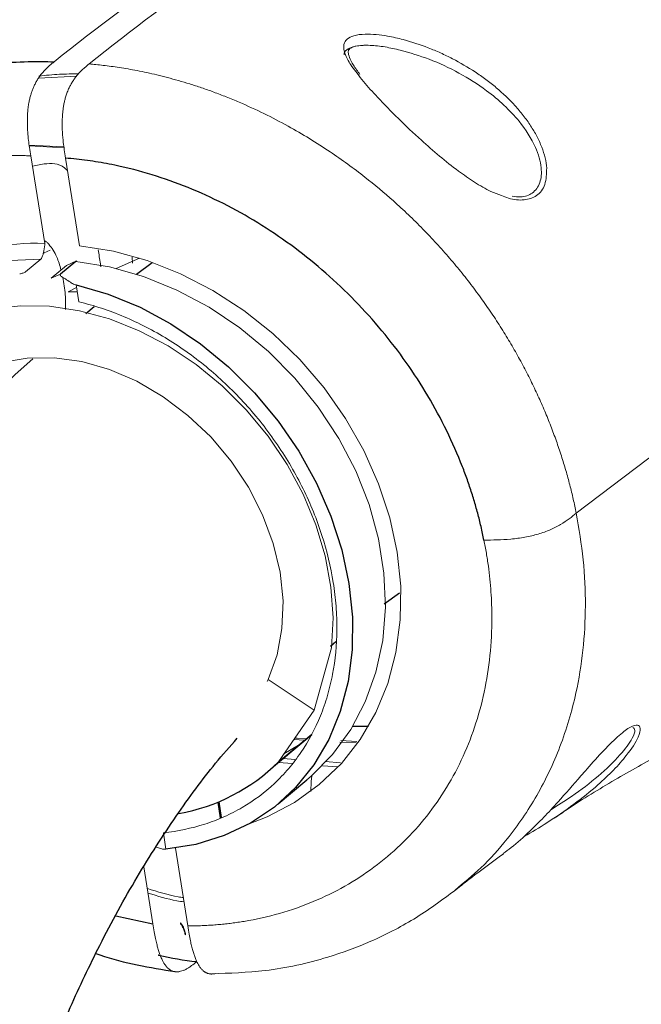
# Model space of a CAD drawing. Header units: millimetres. Extents: x -1472 to 1442, y -78 to 2620.
# Tile 96 of 102: x 1006 to 1058, y 2162 to 2244. Entities that reach past the tile are written whole.
import ezdxf

# ---------------------------------------------------------------- set-up
doc = ezdxf.new("R2010")
doc.units = ezdxf.units.MM

msp = doc.modelspace()

# ---------------------------------------------------------------- linework, layer by layer
at = {"color": 144, "linetype": 'Continuous', "lineweight": 18}
for p, q in [((1010.884, 2239.567), (1007.687, 2239.398)), ((1009.82, 2233.652), (1006.908, 2233.808)), ((1006.918, 2233.735), (1009.83, 2233.578)), ((1008.206, 2225.559), (1007.038, 2232.898)), ((1007.176, 2232.033), (1008.151, 2232.224)), ((1011.122, 2225.373), (1009.954, 2232.712)), ((1007.885, 2224.252), (1006.61, 2223.188)), ((1010.867, 2224.119), (1010.037, 2223.728)), ((1014.202, 2223.471), (1016.132, 2224.343)), ((1015.553, 2223.911), (1015.519, 2224.419)), ((1010.037, 2223.728), (1008.753, 2222.657)), ((1008.753, 2222.657), (1009.526, 2223.002)), ((1010.16, 2221.517), (1010.876, 2221.875)), ((1010.934, 2221.51), (1010.16, 2221.517)), ((1010.84, 2222.095), (1011.066, 2220.679)), ((1030.773, 2186.502), (1032.206, 2191.717)), ((1026.917, 2189.071), (1026.833, 2188.896)), ((1026.917, 2189.071), (1030.773, 2186.502)), ((1030.773, 2186.502), (1027.771, 2182.176)), ((1026.698, 2181.189), (1030.574, 2184.423)), ((1027.771, 2182.176), (1030.552, 2184.498)), ((1028.224, 2182.829), (1029.439, 2183.568)), ((1029.938, 2183.985), (1029.059, 2184.033)), ((1034.261, 2183.751), (1032.914, 2183.824)), ((1032.997, 2183.947), (1034.336, 2183.875)), ((1028.914, 2182.031), (1027.803, 2182.111)), ((1028.206, 2182.448), (1029.15, 2182.377)), ((1031.717, 2182.184), (1032.952, 2182.092)), ((1032.78, 2181.75), (1031.445, 2181.847)), ((1022.684, 2178.784), (1022.892, 2177.475)), ((1022.97, 2177.504), (1022.761, 2178.816)), ((1023.006, 2177.517), (1022.797, 2178.831)), ((1018.14, 2176.235), (1018.359, 2174.857)), ((1020.186, 2168.431), (1019.149, 2174.946)), ((1017.27, 2168.617), (1016.51, 2173.389))]:
    msp.add_line(p, q, dxfattribs=at)
at = {"color": 7, "linetype": 'Continuous', "lineweight": 25}
for p, q in [((1010.801, 2224.066), (1009.526, 2223.002)), ((1017.214, 2223.93), (1015.892, 2222.961)), ((1012.359, 2220.253), (1011.637, 2219.67)), ((1036.608, 2195.392), (1037.911, 2196.307)), ((1032.119, 2191.864), (1032.56, 2192.241)), ((1035.301, 2185.134), (1033.978, 2185.139)), ((1027.754, 2178.651), (1030.152, 2180.652)), ((1014.173, 2169.271), (1017.27, 2168.617))]:
    msp.add_line(p, q, dxfattribs=at)
at = {"color": 144, "linetype": 'Continuous', "lineweight": 18, "flags": 128}
for points in [[(1052.692, 2202.993), (1058.653, 2207.506), (1064.662, 2211.647), (1070.714, 2215.414), (1076.803, 2218.803), (1082.921, 2221.809), (1089.065, 2224.431), (1095.226, 2226.665), (1101.401, 2228.51), (1107.581, 2229.963), (1113.761, 2231.024), (1119.936, 2231.69)], [(1008.661, 2225.007), (1008.176, 2224.768), (1008.083, 2224.722)], [(1011.122, 2225.373), (1013.96, 2224.915), (1016.791, 2224.131), (1019.579, 2223.032), (1022.285, 2221.634), (1024.874, 2219.954), (1027.31, 2218.015), (1029.561, 2215.844), (1031.597, 2213.469), (1033.39, 2210.922), (1034.916, 2208.238), (1036.155, 2205.452), (1037.091, 2202.602), (1037.71, 2199.727), (1038.004, 2196.864), (1037.97, 2194.052), (1037.608, 2191.329), (1036.922, 2188.732), (1035.922, 2186.294), (1034.621, 2184.05), (1033.038, 2182.029), (1031.192, 2180.258), (1029.109, 2178.762), (1026.817, 2177.559), (1025.314, 2176.971)], [(1007.885, 2224.252), (1005.313, 2224.133), (1004.534, 2224.025)], [(1030.152, 2180.652), (1030.509, 2180.959), (1032.303, 2182.791), (1033.818, 2184.877), (1035.033, 2187.187), (1035.929, 2189.687), (1036.495, 2192.34), (1036.72, 2195.109), (1036.603, 2197.952), (1036.145, 2200.83), (1035.353, 2203.699), (1034.238, 2206.519), (1032.816, 2209.248), (1031.108, 2211.848), (1029.139, 2214.279), (1026.937, 2216.508), (1024.534, 2218.501), (1021.965, 2220.23), (1019.268, 2221.669), (1016.481, 2222.799), (1013.645, 2223.601), (1010.801, 2224.066)], [(995.861, 2215.928), (997.548, 2217.397), (999.451, 2218.59), (1001.542, 2219.488), (1003.789, 2220.078), (1006.158, 2220.351), (1008.613, 2220.303), (1011.118, 2219.934), (1013.633, 2219.251), (1016.123, 2218.262), (1018.547, 2216.985), (1020.871, 2215.437), (1023.059, 2213.642), (1025.078, 2211.627), (1026.897, 2209.423), (1028.489, 2207.063), (1029.83, 2204.582), (1030.899, 2202.018), (1031.681, 2199.411), (1032.164, 2196.798), (1032.34, 2194.221), (1032.206, 2191.717)], [(996.819, 2209.121), (997.863, 2210.96), (999.192, 2212.558), (1000.778, 2213.881), (1002.59, 2214.904), (1004.591, 2215.605), (1006.74, 2215.97), (1008.993, 2215.992), (1011.304, 2215.67), (1013.627, 2215.01), (1015.914, 2214.027), (1018.119, 2212.739), (1020.196, 2211.174), (1022.104, 2209.363), (1023.804, 2207.343), (1025.261, 2205.155), (1026.445, 2202.844), (1027.333, 2200.456), (1027.905, 2198.041), (1028.152, 2195.646), (1028.067, 2193.322), (1027.653, 2191.116), (1026.917, 2189.071)], [(1029.145, 2184.157), (1029.331, 2184.147), (1030.083, 2184.106)], [(1030.481, 2179.697), (1030.509, 2180.521), (1030.556, 2180.999)], [(1017.998, 2174.877), (1017.736, 2174.962), (1017.563, 2175.022)], [(1019.989, 2167.791), (1019.975, 2167.777), (1019.974, 2167.775)]]:
    msp.add_lwpolyline(points, dxfattribs=at)
at = {"color": 7, "linetype": 'Continuous', "lineweight": 25, "flags": 128}
for points in [[(1010.84, 2222.095), (1013.53, 2221.318), (1016.188, 2220.225), (1018.776, 2218.831), (1021.258, 2217.157), (1023.6, 2215.224), (1025.769, 2213.06), (1027.735, 2210.697), (1029.47, 2208.165), (1030.949, 2205.502), (1032.153, 2202.743), (1033.064, 2199.929), (1033.67, 2197.097), (1033.962, 2194.289), (1033.936, 2191.542), (1033.592, 2188.895), (1032.936, 2186.386), (1031.976, 2184.05), (1030.726, 2181.918), (1029.203, 2180.022), (1027.429, 2178.387), (1025.428, 2177.036), (1023.229, 2175.988), (1020.861, 2175.259), (1018.359, 2174.857)], [(1007.22, 2215.908), (1005.733, 2214.583), (1002.47, 2211.391), (999.536, 2208.264), (996.706, 2204.988), (993.981, 2201.562), (990.794, 2197.174), (987.638, 2192.355), (984.494, 2187.008), (981.574, 2181.459), (979.134, 2176.31), (976.585, 2170.342), (974.488, 2164.895), (972.695, 2159.786)]]:
    msp.add_lwpolyline(points, dxfattribs=at)
at = {"color": 144, "linetype": 'Continuous', "lineweight": 18}
for centre, radius, start, end in [((1007.383, 2208.954), 16.626, 87.16175, 150.597), ((999.618, 2206.603), 19.033, 55.281, 58.27907), ((1020.021, 2167.747), 0.0617, 192.42935, 252.0612)]:
    msp.add_arc(centre, radius, start, end, dxfattribs=at)
at = {"color": 7, "linetype": 'Continuous', "lineweight": 25}
msp.add_arc((1016.749, 2193.204), 15.592, 279.87008, 314.9856, dxfattribs=at)
at = {"color": 144, "linetype": 'Continuous', "lineweight": 18}
for points, knots in [([(1009.008, 2240.778), (1016.19, 2246.549), (1023.484, 2251.586), (1038.214, 2260.136), (1045.651, 2263.649), (1053.119, 2266.381)], [0, 0, 0, 0, 0.5, 0.5, 1, 1, 1, 1]), ([(1056.035, 2266.195), (1048.567, 2263.463), (1041.13, 2259.95), (1026.4, 2251.4), (1019.106, 2246.363), (1011.924, 2240.592)], [0, 0, 0, 0, 0.5, 0.5, 1, 1, 1, 1]), ([(1044.088, 2265.255), (1044.045, 2265.241), (1041.814, 2264.512), (1037.44, 2262.786), (1030.962, 2260.049), (1024.519, 2256.955), (1018.104, 2253.55), (1011.727, 2249.82), (1005.39, 2245.773), (999.105, 2241.397), (994.349, 2237.846), (991.701, 2235.726), (991.101, 2235.246)], [0, 0, 0, 0, 0.002304, 0.118763, 0.236233, 0.354769, 0.474403, 0.595143, 0.716973, 0.839853, 0.96372, 1, 1, 1, 1]), ([(1034.361, 2239.813), (1034.208, 2240.005), (1033.79, 2240.533), (1033.333, 2241.353), (1033.153, 2242.146), (1033.459, 2242.69), (1034.08, 2243.003), (1035.242, 2243.14), (1036.701, 2242.997), (1037.779, 2242.737), (1038.218, 2242.632)], [0, 0, 0, 0, 0.087193, 0.239575, 0.39283, 0.483731, 0.574899, 0.686597, 0.872314, 1, 1, 1, 1]), ([(1035.131, 2242.154), (1035.059, 2242.155), (1034.645, 2242.163), (1034.001, 2242.079), (1033.453, 2241.786), (1033.226, 2241.526), (1033.264, 2241.36), (1033.266, 2241.352)], [0, 0, 0, 0, 0.073915, 0.422846, 0.704197, 0.985569, 1, 1, 1, 1]), ([(1034.588, 2239.72), (1034.396, 2239.982), (1034.031, 2240.48), (1033.696, 2241.118), (1033.589, 2241.617), (1033.634, 2241.782), (1033.845, 2241.968), (1034.311, 2242.12), (1034.707, 2242.136), (1034.87, 2242.142)], [0, 0, 0, 0, 0.196045, 0.372197, 0.522541, 0.675944, 0.791685, 0.914283, 1, 1, 1, 1]), ([(1037.968, 2241.752), (1037.545, 2241.847), (1036.696, 2242.036), (1035.735, 2242.153), (1035.232, 2242.154), (1035.131, 2242.154)], [0, 0, 0, 0, 0.441886, 0.88772, 1, 1, 1, 1]), ([(1038.218, 2242.632), (1038.925, 2242.444), (1039.623, 2242.213), (1040.657, 2241.81), (1041, 2241.665), (1041.673, 2241.361), (1042.005, 2241.201), (1042.985, 2240.695), (1043.618, 2240.326), (1044.537, 2239.72), (1044.839, 2239.51), (1045.43, 2239.07), (1045.721, 2238.841), (1046.564, 2238.131), (1047.089, 2237.631), (1047.814, 2236.834), (1048.044, 2236.561), (1048.483, 2235.999), (1048.689, 2235.711), (1049.067, 2235.129), (1049.239, 2234.835), (1049.55, 2234.24), (1049.688, 2233.937), (1050.038, 2233.028), (1050.183, 2232.436), (1050.222, 2231.87)], [0, 0, 0, 0, 0.125, 0.125, 0.1875, 0.1875, 0.25, 0.25, 0.375, 0.375, 0.4375, 0.4375, 0.5, 0.5, 0.625, 0.625, 0.6875, 0.6875, 0.75, 0.75, 0.8125, 0.8125, 0.875, 0.875, 1, 1, 1, 1]), ([(1047.331, 2229.531), (1047.572, 2229.494), (1048.234, 2229.392), (1049.097, 2229.735), (1049.732, 2230.59), (1049.844, 2231.963), (1049.312, 2233.785), (1047.825, 2236.104), (1045.54, 2238.219), (1042.909, 2239.879), (1040.464, 2241.03), (1038.776, 2241.518), (1037.968, 2241.752)], [0, 0, 0, 0, 0.041242, 0.113269, 0.191981, 0.270965, 0.365159, 0.486515, 0.652133, 0.771285, 0.890507, 1, 1, 1, 1]), ([(1007.735, 2239.475), (1007.769, 2239.524), (1007.841, 2239.626), (1007.955, 2239.774), (1008.079, 2239.922), (1008.211, 2240.068), (1008.393, 2240.254), (1008.658, 2240.497), (1008.879, 2240.675), (1009.008, 2240.778)], [0, 0, 0, 0, 0.088199, 0.182279, 0.282137, 0.387604, 0.498463, 0.708633, 1, 1, 1, 1]), ([(1011.924, 2240.592), (1011.796, 2240.489), (1011.576, 2240.312), (1011.28, 2240.041), (1011.043, 2239.793), (1010.836, 2239.548), (1010.71, 2239.372), (1010.65, 2239.288)], [0, 0, 0, 0, 0.29022, 0.499614, 0.682177, 0.84923, 1, 1, 1, 1]), ([(1011.924, 2240.592), (1012.115, 2240.575), (1012.511, 2240.54), (1013.124, 2240.473), (1013.776, 2240.391), (1014.467, 2240.291), (1015.196, 2240.172), (1015.963, 2240.032), (1016.768, 2239.867), (1017.611, 2239.676), (1018.491, 2239.456), (1019.407, 2239.205), (1020.359, 2238.92), (1021.345, 2238.598), (1022.366, 2238.237), (1023.419, 2237.834), (1025.521, 2236.966), (1028.462, 2235.525), (1031.969, 2233.381), (1034.895, 2231.255), (1037.055, 2229.448), (1038.65, 2227.977), (1039.856, 2226.787), (1041.006, 2225.573), (1042.1, 2224.338), (1043.14, 2223.086), (1044.123, 2221.82), (1045.052, 2220.544), (1045.925, 2219.26), (1046.745, 2217.971), (1047.51, 2216.68), (1048.223, 2215.39), (1048.884, 2214.103), (1049.495, 2212.821), (1050.055, 2211.547), (1050.567, 2210.283), (1051.032, 2209.03), (1051.451, 2207.791), (1051.825, 2206.567), (1052.156, 2205.36), (1052.448, 2204.17), (1052.611, 2203.383), (1052.692, 2202.993)], [0, 0, 0, 0, 0.010491, 0.021667, 0.033528, 0.046073, 0.059304, 0.073219, 0.087819, 0.103103, 0.119072, 0.135726, 0.153065, 0.171088, 0.189797, 0.209189, 0.229267, 0.306615, 0.375185, 0.434974, 0.485981, 0.51411, 0.541874, 0.569272, 0.596305, 0.622973, 0.649276, 0.675213, 0.700785, 0.725992, 0.750833, 0.77531, 0.799421, 0.823167, 0.846548, 0.869565, 0.892216, 0.914502, 0.936424, 0.957981, 0.979173, 1, 1, 1, 1]), ([(1007.73, 2239.577), (1008.301, 2239.639), (1009.39, 2239.756), (1010.51, 2239.756), (1011.043, 2239.756)], [0, 0, 0, 0, 0.523879, 1, 1, 1, 1]), ([(1046.424, 2229.589), (1046.133, 2229.691), (1045.402, 2229.947), (1044.179, 2230.683), (1042.734, 2231.679), (1041.233, 2232.876), (1039.537, 2234.362), (1037.772, 2236.027), (1036.179, 2237.672), (1035.016, 2238.931), (1034.532, 2239.582), (1034.361, 2239.813)], [0, 0, 0, 0, 0.064055, 0.160705, 0.257553, 0.374961, 0.492538, 0.652121, 0.811819, 0.933441, 1, 1, 1, 1]), ([(1007.332, 2238.77), (1007.355, 2238.818), (1007.403, 2238.917), (1007.478, 2239.059), (1007.559, 2239.201), (1007.644, 2239.34), (1007.704, 2239.429), (1007.735, 2239.475)], [0, 0, 0, 0, 0.187441, 0.381134, 0.581141, 0.787457, 1, 1, 1, 1]), ([(1010.65, 2239.288), (1010.62, 2239.243), (1010.56, 2239.154), (1010.475, 2239.014), (1010.394, 2238.873), (1010.319, 2238.731), (1010.271, 2238.633), (1010.248, 2238.585)], [0, 0, 0, 0, 0.212524, 0.418829, 0.618836, 0.812539, 1, 1, 1, 1]), ([(1006.903, 2237.436), (1006.914, 2237.49), (1006.936, 2237.6), (1006.975, 2237.76), (1007.016, 2237.918), (1007.047, 2238.021), (1007.062, 2238.072)], [0, 0, 0, 0, 0.249239, 0.498602, 0.748661, 1, 1, 1, 1]), ([(1007.062, 2238.072), (1007.078, 2238.12), (1007.108, 2238.217), (1007.159, 2238.358), (1007.213, 2238.498), (1007.27, 2238.636), (1007.311, 2238.725), (1007.332, 2238.77)], [0, 0, 0, 0, 0.193258, 0.389634, 0.589405, 0.792802, 1, 1, 1, 1]), ([(1010.248, 2238.585), (1010.223, 2238.528), (1010.172, 2238.417), (1010.101, 2238.243), (1010.036, 2238.067), (1009.998, 2237.946), (1009.978, 2237.886)], [0, 0, 0, 0, 0.258406, 0.510931, 0.75796, 1, 1, 1, 1]), ([(1006.789, 2236.597), (1006.795, 2236.67), (1006.808, 2236.813), (1006.834, 2237.025), (1006.865, 2237.233), (1006.89, 2237.368), (1006.903, 2237.436)], [0, 0, 0, 0, 0.254882, 0.506288, 0.754511, 1, 1, 1, 1]), ([(1009.819, 2237.25), (1009.809, 2237.196), (1009.789, 2237.088), (1009.763, 2236.923), (1009.74, 2236.756), (1009.72, 2236.585), (1009.71, 2236.47), (1009.705, 2236.412)], [0, 0, 0, 0, 0.196194, 0.39407, 0.59388, 0.795814, 1, 1, 1, 1]), ([(1009.978, 2237.886), (1009.963, 2237.835), (1009.932, 2237.732), (1009.891, 2237.574), (1009.852, 2237.414), (1009.83, 2237.304), (1009.819, 2237.25)], [0, 0, 0, 0, 0.25134, 0.501399, 0.750762, 1, 1, 1, 1]), ([(1006.757, 2235.568), (1006.756, 2235.639), (1006.755, 2235.779), (1006.757, 2235.989), (1006.763, 2236.195), (1006.773, 2236.398), (1006.784, 2236.531), (1006.789, 2236.597)], [0, 0, 0, 0, 0.207462, 0.411316, 0.611407, 0.807643, 1, 1, 1, 1]), ([(1009.705, 2236.412), (1009.7, 2236.346), (1009.689, 2236.212), (1009.679, 2236.009), (1009.673, 2235.802), (1009.671, 2235.592), (1009.672, 2235.452), (1009.673, 2235.381)], [0, 0, 0, 0, 0.192344, 0.388574, 0.588666, 0.792527, 1, 1, 1, 1]), ([(1007.038, 2232.898), (1007.001, 2233.131), (1006.933, 2233.561), (1006.854, 2234.154), (1006.802, 2234.666), (1006.77, 2235.121), (1006.761, 2235.422), (1006.757, 2235.568)], [0, 0, 0, 0, 0.270366, 0.499597, 0.675124, 0.842248, 1, 1, 1, 1]), ([(1009.673, 2235.381), (1009.675, 2235.309), (1009.678, 2235.164), (1009.688, 2234.944), (1009.702, 2234.719), (1009.719, 2234.489), (1009.741, 2234.256), (1009.78, 2233.896), (1009.849, 2233.378), (1009.917, 2232.946), (1009.954, 2232.712)], [0, 0, 0, 0, 0.077383, 0.157187, 0.239317, 0.323658, 0.410082, 0.498454, 0.728547, 1, 1, 1, 1]), ([(1007.038, 2232.898), (1006.881, 2232.904), (1006.568, 2232.918), (1006.1, 2232.927), (1005.633, 2232.929), (1005.169, 2232.922), (1004.706, 2232.907), (1004.245, 2232.883), (1003.786, 2232.852), (1003.329, 2232.812), (1002.121, 2232.684), (1000.2, 2232.352), (997.66, 2231.597), (995.26, 2230.559), (993.03, 2229.242), (990.988, 2227.666), (989.153, 2225.841), (987.535, 2223.779), (986.156, 2221.504), (985.027, 2219.04), (984.164, 2216.404), (983.564, 2213.62), (983.313, 2211.358), (983.237, 2209.711), (983.221, 2208.714), (983.237, 2207.709), (983.284, 2206.698), (983.36, 2205.68), (983.436, 2204.997), (983.475, 2204.655)], [0, 0, 0, 0, 0.010754, 0.021506, 0.032257, 0.043011, 0.05377, 0.064538, 0.075316, 0.086108, 0.096916, 0.161333, 0.225782, 0.290399, 0.355036, 0.419373, 0.483721, 0.548297, 0.613155, 0.67732, 0.741787, 0.806517, 0.871021, 0.892572, 0.914071, 0.935541, 0.957005, 0.978484, 1, 1, 1, 1]), ([(1008.151, 2232.224), (1008.454, 2232.246), (1009.06, 2232.29), (1009.711, 2232.062), (1010.034, 2231.743), (1010.122, 2231.656)], [0, 0, 0, 0, 0.420888, 0.841832, 1, 1, 1, 1]), ([(1050.222, 2231.87), (1050.206, 2231.392), (1050.175, 2230.436), (1049.457, 2229.5), (1048.364, 2229.149), (1047.309, 2229.221), (1046.626, 2229.505), (1046.424, 2229.589)], [0, 0, 0, 0, 0.23728, 0.474748, 0.692052, 0.909025, 1, 1, 1, 1]), ([(1008.167, 2225.806), (1008.244, 2225.77), (1008.384, 2225.703), (1008.506, 2225.559), (1008.562, 2225.493)], [0, 0, 0, 0, 0.544526, 1, 1, 1, 1]), ([(1007.931, 2224.306), (1007.963, 2224.361), (1007.994, 2224.431), (1008.055, 2224.601), (1008.084, 2224.696), (1008.16, 2225.01), (1008.196, 2225.242), (1008.211, 2225.452)], [0, 0, 0, 0, 0.25, 0.25, 0.5, 0.5, 1, 1, 1, 1]), ([(1008.562, 2225.493), (1008.798, 2225.18), (1009.207, 2224.64), (1009.463, 2223.724), (1009.571, 2223.339)], [0, 0, 0, 0, 0.579355, 1, 1, 1, 1]), ([(1012.681, 2225.035), (1012.748, 2224.651), (1012.829, 2224.189), (1012.888, 2223.694), (1012.898, 2223.611)], [0, 0, 0, 0, 0.831466, 1, 1, 1, 1]), ([(1006.116, 2223.017), (1006.209, 2223.037), (1006.299, 2223.061), (1006.43, 2223.103), (1006.473, 2223.118), (1006.551, 2223.151), (1006.588, 2223.169), (1006.61, 2223.188)], [0, 0, 0, 0, 0.5, 0.5, 0.75, 0.75, 1, 1, 1, 1]), ([(1009.526, 2223.002), (1009.504, 2222.983), (1009.498, 2222.963), (1009.499, 2222.925), (1009.506, 2222.907), (1009.54, 2222.854), (1009.577, 2222.822), (1009.625, 2222.793)], [0, 0, 0, 0, 0.25, 0.25, 0.5, 0.5, 1, 1, 1, 1]), ([(1009.719, 2222.731), (1009.807, 2222.252), (1009.966, 2221.382), (1009.945, 2220.446), (1009.936, 2220.024)], [0, 0, 0, 0, 0.549868, 1, 1, 1, 1]), ([(1011.066, 2220.679), (1012.337, 2220.376), (1013.599, 2219.96), (1016.105, 2218.903), (1017.32, 2218.274), (1019.088, 2217.186), (1019.668, 2216.8), (1020.81, 2215.977), (1021.374, 2215.54), (1023.022, 2214.164), (1024.05, 2213.173), (1025.49, 2211.583), (1025.952, 2211.035), (1026.843, 2209.903), (1027.273, 2209.316), (1028.489, 2207.527), (1029.205, 2206.297), (1030.14, 2204.398), (1030.428, 2203.756), (1030.957, 2202.453), (1031.199, 2201.789), (1031.837, 2199.808), (1032.153, 2198.489), (1032.468, 2196.514), (1032.546, 2195.856), (1032.647, 2194.54), (1032.67, 2193.883), (1032.653, 2191.953), (1032.532, 2190.707), (1032.187, 2188.897), (1032.044, 2188.304), (1031.703, 2187.138), (1031.505, 2186.57), (1030.838, 2184.927), (1030.294, 2183.905), (1029.33, 2182.484), (1028.984, 2182.029), (1028.24, 2181.157), (1027.849, 2180.747), (1026.615, 2179.591), (1025.715, 2178.92), (1024.249, 2178.062), (1023.739, 2177.8), (1022.687, 2177.333), (1022.149, 2177.128), (1020.495, 2176.599), (1019.343, 2176.359), (1018.14, 2176.235)], [0, 0, 0, 0, 0.0625, 0.0625, 0.125, 0.125, 0.15625, 0.15625, 0.1875, 0.1875, 0.25, 0.25, 0.28125, 0.28125, 0.3125, 0.3125, 0.375, 0.375, 0.40625, 0.40625, 0.4375, 0.4375, 0.5, 0.5, 0.53125, 0.53125, 0.5625, 0.5625, 0.625, 0.625, 0.65625, 0.65625, 0.6875, 0.6875, 0.75, 0.75, 0.78125, 0.78125, 0.8125, 0.8125, 0.875, 0.875, 0.90625, 0.90625, 0.9375, 0.9375, 1, 1, 1, 1]), ([(1052.692, 2202.993), (1052.913, 2201.687), (1053.355, 2199.085), (1053.516, 2195.238), (1053.316, 2191.503), (1052.666, 2187.524), (1051.436, 2183.405), (1049.494, 2179.298), (1047.196, 2175.952), (1044.861, 2173.337), (1043.287, 2172.043), (1042.551, 2171.438)], [0, 0, 0, 0, 0.104835, 0.208834, 0.311999, 0.414333, 0.549443, 0.683085, 0.815265, 0.913682, 1, 1, 1, 1]), ([(1052.692, 2202.993), (1052.504, 2202.835), (1052.314, 2202.676), (1051.886, 2202.356), (1051.648, 2202.194), (1051.119, 2201.883), (1050.828, 2201.734), (1050.199, 2201.462), (1049.863, 2201.34), (1049.155, 2201.133), (1048.781, 2201.047), (1048.008, 2200.908), (1047.611, 2200.856), (1046.825, 2200.782), (1046.437, 2200.76), (1045.689, 2200.736), (1045.329, 2200.734), (1044.971, 2200.732)], [0, 0, 0, 0, 0.125, 0.125, 0.25, 0.25, 0.375, 0.375, 0.5, 0.5, 0.625, 0.625, 0.75, 0.75, 0.875, 0.875, 1, 1, 1, 1]), ([(1020.186, 2168.431), (1020.363, 2168.432), (1020.719, 2168.434), (1021.249, 2168.448), (1021.777, 2168.472), (1022.303, 2168.505), (1022.826, 2168.547), (1023.347, 2168.599), (1023.866, 2168.66), (1024.382, 2168.731), (1025.737, 2168.942), (1027.886, 2169.423), (1030.708, 2170.411), (1033.356, 2171.706), (1035.8, 2173.299), (1038.021, 2175.17), (1039.994, 2177.305), (1041.702, 2179.683), (1043.12, 2182.275), (1044.238, 2185.051), (1045.042, 2187.988), (1045.529, 2191.06), (1045.652, 2193.531), (1045.619, 2195.318), (1045.563, 2196.394), (1045.471, 2197.473), (1045.342, 2198.556), (1045.179, 2199.643), (1045.041, 2200.369), (1044.971, 2200.732)], [0, 0, 0, 0, 0.010893, 0.021781, 0.032665, 0.043549, 0.054437, 0.065332, 0.076236, 0.087154, 0.098087, 0.162666, 0.227216, 0.291551, 0.355913, 0.420263, 0.484624, 0.549073, 0.613706, 0.677863, 0.742109, 0.806653, 0.871236, 0.892737, 0.914189, 0.935617, 0.957045, 0.978498, 1, 1, 1, 1]), ([(1050.847, 2177.441), (1051.212, 2177.692), (1052.925, 2178.868), (1055.934, 2180.693), (1059.877, 2182.916), (1063.777, 2184.86), (1067.645, 2186.559), (1071.484, 2188.008), (1075.307, 2189.214), (1079.127, 2190.175), (1082.965, 2190.895), (1086.839, 2191.344), (1089.986, 2191.54), (1091.836, 2191.479), (1092.392, 2191.461)], [0, 0, 0, 0, 0.02327, 0.10929, 0.196061, 0.28381, 0.372809, 0.463388, 0.555935, 0.650903, 0.748784, 0.850049, 0.954996, 1, 1, 1, 1]), ([(1046.564, 2174.497), (1046.791, 2174.656), (1047.485, 2175.146), (1048.647, 2176.189), (1049.962, 2177.501), (1051.366, 2179.015), (1052.603, 2180.439), (1053.891, 2181.914), (1055.008, 2183.164), (1056.289, 2184.43), (1057.269, 2185.148), (1057.879, 2185.319), (1058.117, 2185.013), (1057.906, 2184.165), (1057.094, 2182.891), (1055.85, 2181.487), (1054.389, 2180.098), (1052.521, 2178.604), (1050.425, 2177.156), (1048.98, 2176.285), (1048.348, 2175.904)], [0, 0, 0, 0, 0.035575, 0.109018, 0.158996, 0.20891, 0.284652, 0.304358, 0.358664, 0.413015, 0.46182, 0.507687, 0.555135, 0.608079, 0.687365, 0.742321, 0.797355, 0.870269, 0.943207, 1, 1, 1, 1]), ([(1050.556, 2178.156), (1051.145, 2178.523), (1052.598, 2179.428), (1054.61, 2180.989), (1056.411, 2182.718), (1057.389, 2184.062), (1057.682, 2184.866), (1057.502, 2184.99), (1057.416, 2185.049)], [0, 0, 0, 0, 0.1421159, 0.3506355, 0.5645753, 0.757937, 0.8859752, 1, 1, 1, 1]), ([(1042.603, 2171.439), (1043.028, 2171.777), (1044.367, 2172.844), (1045.689, 2173.804), (1046.592, 2174.46)], [0, 0, 0, 0, 0.317099, 1, 1, 1, 1]), ([(1016.8, 2171.566), (1017.663, 2171.29), (1018.667, 2170.97), (1019.668, 2170.825), (1019.808, 2170.805)], [0, 0, 0, 0, 0.859707, 1, 1, 1, 1]), ([(1022.196, 2164.43), (1023.687, 2164.476), (1026.984, 2164.576), (1031.457, 2165.576), (1035.599, 2167.105), (1039.224, 2168.959), (1041.459, 2170.606), (1042.612, 2171.455)], [0, 0, 0, 0, 0.200817, 0.444163, 0.618933, 0.803497, 1, 1, 1, 1]), ([(1019.865, 2170.447), (1019.667, 2170.475), (1018.667, 2170.617), (1017.664, 2170.934), (1016.861, 2171.187)], [0, 0, 0, 0, 0.198219, 1, 1, 1, 1]), ([(1017.792, 2166.21), (1017.773, 2166.266), (1017.736, 2166.381), (1017.683, 2166.56), (1017.631, 2166.749), (1017.582, 2166.947), (1017.534, 2167.153), (1017.464, 2167.479), (1017.373, 2167.966), (1017.306, 2168.389), (1017.27, 2168.618)], [0, 0, 0, 0, 0.077496, 0.157397, 0.239611, 0.324027, 0.410519, 0.498959, 0.728366, 1, 1, 1, 1]), ([(1019.582, 2168.683), (1019.572, 2168.651), (1019.575, 2168.625), (1019.608, 2168.593), (1019.638, 2168.587), (1019.675, 2168.592)], [0, 0, 0, 0, 0.5, 0.5, 1, 1, 1, 1]), ([(1019.582, 2168.683), (1019.68, 2168.546), (1019.771, 2168.383), (1019.879, 2168.125), (1019.912, 2168.036), (1019.965, 2167.86), (1019.986, 2167.773), (1020.002, 2167.688)], [0, 0, 0, 0, 0.5, 0.5, 0.75, 0.75, 1, 1, 1, 1]), ([(1019.583, 2168.607), (1019.629, 2168.544), (1019.735, 2168.397), (1019.814, 2168.205), (1019.858, 2168.096)], [0, 0, 0, 0, 0.432102, 1, 1, 1, 1]), ([(1019.989, 2167.791), (1019.976, 2167.859), (1019.959, 2167.929), (1019.917, 2168.071), (1019.892, 2168.143), (1019.838, 2168.281), (1019.807, 2168.349), (1019.743, 2168.477), (1019.71, 2168.536), (1019.675, 2168.592)], [0, 0, 0, 0, 0.25, 0.25, 0.5, 0.5, 0.75, 0.75, 1, 1, 1, 1]), ([(1019.858, 2168.096), (1019.859, 2168.096), (1019.902, 2168), (1019.937, 2167.867), (1019.954, 2167.755), (1019.958, 2167.733)], [0, 0, 0, 0, 0.00215, 0.805602, 1, 1, 1, 1]), ([(1020.186, 2168.432), (1020.222, 2168.203), (1020.289, 2167.782), (1020.393, 2167.224), (1020.495, 2166.766), (1020.595, 2166.377), (1020.671, 2166.139), (1020.708, 2166.024)], [0, 0, 0, 0, 0.270827, 0.499597, 0.675072, 0.842185, 1, 1, 1, 1]), ([(1018.096, 2165.482), (1018.074, 2165.524), (1018.03, 2165.61), (1017.968, 2165.748), (1017.907, 2165.894), (1017.848, 2166.048), (1017.81, 2166.156), (1017.792, 2166.21)], [0, 0, 0, 0, 0.1926056, 0.3889593, 0.5890424, 0.7927706, 1, 1, 1, 1]), ([(1018.407, 2165.016), (1018.385, 2165.042), (1018.341, 2165.094), (1018.277, 2165.181), (1018.215, 2165.275), (1018.154, 2165.374), (1018.116, 2165.446), (1018.096, 2165.482)], [0, 0, 0, 0, 0.19641, 0.394407, 0.594227, 0.79605, 1, 1, 1, 1]), ([(1020.708, 2166.024), (1020.727, 2165.969), (1020.764, 2165.862), (1020.823, 2165.708), (1020.883, 2165.562), (1020.946, 2165.424), (1020.99, 2165.339), (1021.012, 2165.296)], [0, 0, 0, 0, 0.207219, 0.410942, 0.611024, 0.807383, 1, 1, 1, 1]), ([(1018.701, 2164.757), (1018.675, 2164.775), (1018.624, 2164.809), (1018.55, 2164.87), (1018.477, 2164.938), (1018.431, 2164.99), (1018.407, 2165.016)], [0, 0, 0, 0, 0.251312, 0.50138, 0.750761, 1, 1, 1, 1]), ([(1019.092, 2164.606), (1019.058, 2164.613), (1018.989, 2164.626), (1018.89, 2164.659), (1018.793, 2164.702), (1018.731, 2164.739), (1018.701, 2164.757)], [0, 0, 0, 0, 0.258327, 0.51086, 0.757932, 1, 1, 1, 1]), ([(1019.583, 2164.631), (1019.548, 2164.624), (1019.479, 2164.608), (1019.378, 2164.595), (1019.279, 2164.59), (1019.184, 2164.593), (1019.123, 2164.602), (1019.092, 2164.606)], [0, 0, 0, 0, 0.212493, 0.418816, 0.618856, 0.812572, 1, 1, 1, 1]), ([(1020.905, 2165.415), (1020.772, 2165.309), (1020.557, 2165.137), (1020.257, 2164.931), (1020.017, 2164.793), (1019.793, 2164.691), (1019.65, 2164.651), (1019.583, 2164.631)], [0, 0, 0, 0, 0.30784, 0.499479, 0.683057, 0.850227, 1, 1, 1, 1]), ([(1021.012, 2165.296), (1021.036, 2165.252), (1021.085, 2165.162), (1021.162, 2165.041), (1021.241, 2164.928), (1021.296, 2164.862), (1021.324, 2164.829)], [0, 0, 0, 0, 0.254612, 0.505937, 0.754259, 1, 1, 1, 1]), ([(1021.324, 2164.829), (1021.347, 2164.803), (1021.393, 2164.752), (1021.466, 2164.684), (1021.54, 2164.623), (1021.591, 2164.589), (1021.616, 2164.572)], [0, 0, 0, 0, 0.249241, 0.498625, 0.748694, 1, 1, 1, 1]), ([(1021.616, 2164.572), (1021.641, 2164.557), (1021.69, 2164.527), (1021.766, 2164.49), (1021.845, 2164.46), (1021.925, 2164.435), (1021.98, 2164.425), (1022.008, 2164.42)], [0, 0, 0, 0, 0.193273, 0.38968, 0.589477, 0.792867, 1, 1, 1, 1]), ([(1022.008, 2164.42), (1022.038, 2164.416), (1022.1, 2164.407), (1022.195, 2164.404), (1022.294, 2164.409), (1022.396, 2164.422), (1022.465, 2164.438), (1022.5, 2164.445)], [0, 0, 0, 0, 0.187398, 0.3811, 0.58114, 0.787478, 1, 1, 1, 1])]:
    msp.add_open_spline(points, degree=3, knots=knots, dxfattribs=at)
at = {"color": 7, "linetype": 'Continuous', "lineweight": 25}
for points, knots in [([(991.096, 2235.24), (991.666, 2235.677), (992.945, 2236.659), (995.203, 2237.962), (997.975, 2239.196), (1001.007, 2240.107), (1004.022, 2240.626), (1006.648, 2240.829), (1008.276, 2240.794), (1009.008, 2240.778)], [0, 0, 0, 0, 0.116156, 0.260539, 0.419168, 0.600945, 0.758348, 0.891369, 1, 1, 1, 1]), ([(1044.971, 2200.732), (1044.933, 2200.92), (1044.856, 2201.295), (1044.728, 2201.857), (1044.592, 2202.419), (1044.447, 2202.979), (1044.292, 2203.539), (1044.128, 2204.098), (1043.954, 2204.656), (1043.772, 2205.213), (1043.58, 2205.769), (1043.378, 2206.325), (1042.853, 2207.707), (1041.895, 2209.899), (1040.317, 2212.821), (1038.502, 2215.628), (1036.456, 2218.295), (1034.2, 2220.802), (1031.755, 2223.123), (1029.152, 2225.231), (1026.407, 2227.113), (1023.544, 2228.754), (1020.588, 2230.135), (1017.575, 2231.243), (1015.238, 2231.875), (1013.61, 2232.215), (1012.692, 2232.38), (1011.777, 2232.519), (1010.864, 2232.632), (1010.257, 2232.685), (1009.954, 2232.712)], [0, 0, 0, 0, 0.01174, 0.023467, 0.035183, 0.046893, 0.0586, 0.070308, 0.08202, 0.09374, 0.105471, 0.117217, 0.128982, 0.193472, 0.258216, 0.322669, 0.386848, 0.451692, 0.516282, 0.580616, 0.644967, 0.709589, 0.77422, 0.838655, 0.903087, 0.922526, 0.941922, 0.961288, 0.980642, 1, 1, 1, 1]), ([(1032.909, 454.92), (1034.629, 457.715), (1038.564, 464.112), (1044.932, 473.56), (1051.716, 483.069), (1058.471, 491.956), (1065.145, 500.228), (1071.697, 507.884), (1077.78, 514.623), (1083.373, 520.529), (1088.458, 525.673), (1093.018, 530.116), (1097.042, 533.908), (1100.621, 537.187), (1103.701, 539.94), (1106.228, 542.152), (1108.04, 543.713), (1109.278, 544.769), (1110.382, 545.704), (1111.808, 546.902), (1113.869, 548.612), (1116.883, 551.072), (1120.794, 554.188), (1125.49, 557.818), (1130.54, 561.595), (1135.888, 565.465), (1142.386, 570.009), (1150.155, 575.215), (1159.318, 581.056), (1169.101, 586.991), (1179.501, 593.004), (1190.436, 599.047), (1201.526, 604.933), (1212.354, 610.5), (1223.017, 615.858), (1233.417, 621.005), (1243.477, 625.951), (1252.683, 630.483), (1261.038, 634.627), (1268.53, 638.391), (1275.21, 641.795), (1280.213, 644.323), (1283.981, 646.288), (1287.091, 647.934), (1290.897, 649.988), (1295.268, 652.393), (1300.094, 655.11), (1305.233, 658.074), (1310.985, 661.492), (1317.331, 665.4), (1324.247, 669.852), (1331.701, 674.909), (1339.652, 680.65), (1346.403, 685.89), (1351.529, 690.116), (1354.64, 692.777), (1356.9, 694.764), (1358.646, 696.33), (1360.216, 697.762), (1363.308, 700.633), (1367.821, 705.011), (1373.518, 710.945), (1379.059, 717.151), (1384.553, 723.788), (1389.026, 729.658), (1392.357, 734.322), (1394.373, 737.258), (1395.804, 739.405), (1396.81, 740.947), (1397.65, 742.253), (1398.569, 743.704), (1399.66, 745.458), (1401.232, 748.045), (1403.348, 751.653), (1405.989, 756.396), (1408.837, 761.83), (1411.269, 766.798), (1413.277, 771.134), (1414.863, 774.706), (1416.457, 778.456), (1418.054, 782.392), (1419.612, 786.425), (1420.96, 790.093), (1422.028, 793.127), (1422.785, 795.343), (1423.356, 797.056), (1423.846, 798.552), (1424.352, 800.128), (1424.926, 801.954), (1425.785, 804.754), (1426.953, 808.729), (1428.357, 813.827), (1429.896, 819.831), (1431.432, 826.37), (1432.908, 833.314), (1434.185, 839.963), (1435.276, 846.241), (1436.184, 852.014), (1436.925, 857.182), (1437.518, 861.69), (1438.006, 865.715), (1438.561, 870.636), (1439.192, 876.912), (1439.839, 884.563), (1440.381, 892.368), (1440.811, 900.088), (1441.135, 907.629), (1441.368, 914.976), (1441.525, 922.347), (1441.612, 929.953), (1441.626, 938.096), (1441.554, 946.852), (1441.382, 956.325), (1441.095, 966.539), (1440.678, 977.521), (1440.114, 989.298), (1439.389, 1001.898), (1438.488, 1015.345), (1437.402, 1029.577), (1436.121, 1044.607), (1434.637, 1060.444), (1432.928, 1077.198), (1431.079, 1094.038), (1429.113, 1110.867), (1427.055, 1127.6), (1424.803, 1145.077), (1422.35, 1163.291), (1419.689, 1182.245), (1416.957, 1200.964), (1414.184, 1219.322), (1411.429, 1237.018), (1408.595, 1254.718), (1405.724, 1272.194), (1402.828, 1289.408), (1399.914, 1306.343), (1396.7, 1324.651), (1393.185, 1344.232), (1389.376, 1364.969), (1385.594, 1385.135), (1381.851, 1404.711), (1378.158, 1423.68), (1374.319, 1443.076), (1370.353, 1462.785), (1366.279, 1482.693), (1362.331, 1501.692), (1358.445, 1520.135), (1354.636, 1537.965), (1350.922, 1555.134), (1347.395, 1571.247), (1344.065, 1586.302), (1340.937, 1600.303), (1338.036, 1613.171), (1335.238, 1625.482), (1332.411, 1637.83), (1329.399, 1650.875), (1326.195, 1664.629), (1322.8, 1679.078), (1319.213, 1694.205), (1315.433, 1709.991), (1311.461, 1726.414), (1307.298, 1743.449), (1303.616, 1758.357), (1300.461, 1771.023), (1297.878, 1781.326), (1295.271, 1791.657), (1292.734, 1801.648), (1290.36, 1810.939), (1288.21, 1819.306), (1286.286, 1826.757), (1284.588, 1833.305), (1283.114, 1838.965), (1281.862, 1843.752), (1280.834, 1847.677), (1280.086, 1850.524), (1279.577, 1852.459), (1279.264, 1853.648), (1279.003, 1854.639), (1278.699, 1855.792), (1278.259, 1857.459), (1277.451, 1860.517), (1276.268, 1864.982), (1274.703, 1870.867), (1272.932, 1877.501), (1270.956, 1884.868), (1268.777, 1892.948), (1266.395, 1901.727), (1263.822, 1911.142), (1261.06, 1921.189), (1258.181, 1931.585), (1255.24, 1942.122), (1252.25, 1952.745), (1247.813, 1968.376), (1241.872, 1988.994), (1235.732, 2009.824), (1230.848, 2026.094), (1227.297, 2037.777), (1223.721, 2049.392), (1220.125, 2060.915), (1216.514, 2072.318), (1212.929, 2083.464), (1209.432, 2094.161), (1206.033, 2104.383), (1202.758, 2114.059), (1199.608, 2123.196), (1196.632, 2131.663), (1193.826, 2139.49), (1191.186, 2146.711), (1188.947, 2152.707), (1187.086, 2157.605), (1185.573, 2161.529), (1184.048, 2165.425), (1182.393, 2169.587), (1180.51, 2174.227), (1178.379, 2179.351), (1176.021, 2184.848), (1173.441, 2190.637), (1171.025, 2195.802), (1168.934, 2200.066), (1167.327, 2203.216), (1166.106, 2205.541), (1165.407, 2206.818), (1165.185, 2207.223)], [0, 0, 0, 0, 0.004231, 0.009681, 0.014699, 0.019316, 0.024109, 0.028449, 0.032363, 0.035872, 0.038995, 0.041745, 0.044135, 0.046174, 0.048049, 0.049501, 0.050536, 0.051157, 0.051614, 0.052417, 0.053578, 0.055094, 0.057473, 0.060076, 0.062809, 0.065671, 0.068658, 0.073116, 0.077822, 0.082771, 0.087961, 0.09339, 0.098938, 0.104181, 0.109091, 0.114306, 0.119107, 0.123503, 0.127502, 0.131107, 0.134324, 0.137165, 0.138557, 0.139958, 0.141842, 0.144259, 0.146534, 0.149145, 0.152098, 0.155402, 0.159068, 0.163115, 0.167566, 0.17245, 0.174927, 0.176858, 0.178224, 0.179204, 0.180216, 0.181277, 0.185291, 0.189375, 0.193436, 0.197766, 0.202485, 0.204839, 0.206729, 0.208094, 0.208924, 0.209652, 0.210564, 0.211664, 0.212955, 0.215425, 0.218415, 0.221787, 0.22549, 0.227569, 0.229749, 0.232032, 0.234423, 0.236926, 0.23937, 0.241086, 0.242428, 0.243386, 0.244189, 0.245138, 0.246238, 0.247492, 0.250202, 0.25342, 0.256693, 0.261028, 0.265203, 0.269201, 0.273006, 0.276515, 0.279603, 0.282316, 0.284639, 0.286854, 0.291217, 0.295918, 0.300656, 0.305289, 0.309803, 0.314183, 0.318419, 0.322924, 0.327661, 0.33277, 0.338253, 0.344109, 0.350335, 0.356928, 0.363877, 0.371174, 0.378804, 0.386608, 0.394701, 0.403068, 0.411691, 0.41931, 0.427104, 0.435078, 0.443248, 0.451637, 0.460268, 0.467877, 0.475643, 0.483331, 0.490921, 0.498415, 0.505817, 0.513127, 0.522537, 0.531782, 0.540856, 0.549747, 0.558446, 0.566942, 0.576677, 0.586095, 0.595178, 0.603908, 0.612796, 0.62125, 0.629254, 0.636796, 0.643862, 0.650444, 0.656407, 0.662745, 0.669498, 0.676667, 0.684254, 0.692256, 0.700673, 0.709501, 0.718734, 0.728367, 0.733944, 0.739643, 0.74546, 0.751172, 0.756389, 0.761106, 0.765325, 0.76904, 0.772263, 0.774996, 0.777241, 0.779, 0.77989, 0.780572, 0.781046, 0.781597, 0.782554, 0.783914, 0.786864, 0.790266, 0.794115, 0.798408, 0.803137, 0.808298, 0.81388, 0.819865, 0.826032, 0.832286, 0.838619, 0.845025, 0.860369, 0.875965, 0.883192, 0.890431, 0.897668, 0.904886, 0.912069, 0.919196, 0.926045, 0.932481, 0.938794, 0.944681, 0.950158, 0.955241, 0.959947, 0.964291, 0.967017, 0.969592, 0.972032, 0.97472, 0.977821, 0.981211, 0.984875, 0.988741, 0.992749, 0.995237, 0.997364, 0.999166, 1, 1, 1, 1]), ([(565.814, 614.81), (564.679, 612.233), (562.521, 607.334), (559.932, 600.059), (557.902, 593.413), (556.354, 587.43), (555.19, 582.16), (554.333, 577.637), (553.735, 573.996), (553.327, 571.195), (553.054, 569.135), (552.874, 567.67), (552.748, 566.58), (552.645, 565.649), (552.533, 564.593), (552.411, 563.377), (552.211, 561.217), (551.945, 557.858), (551.682, 553.253), (551.509, 547.988), (551.465, 542.173), (551.592, 535.849), (552.002, 527.212), (552.948, 516.292), (554.746, 502.991), (557.237, 489.266), (560.429, 475.134), (564.329, 460.615), (568.929, 445.761), (573.87, 431.625), (578.837, 418.709), (583.487, 407.476), (587.912, 397.414), (592.022, 388.527), (595.739, 380.815), (598.66, 374.96), (600.75, 370.866), (602.007, 368.434), (603.003, 366.524), (604.025, 364.579), (605.355, 362.072), (607.091, 358.84), (609.244, 354.894), (611.837, 350.228), (614.915, 344.804), (618.507, 338.623), (622.624, 331.725), (627.121, 324.402), (631.838, 316.941), (636.623, 309.587), (641.446, 302.377), (648.464, 292.164), (657.756, 279.224), (669.444, 263.896), (679.153, 251.88), (686.599, 243.045), (691.553, 237.314), (695.969, 232.322), (699.802, 228.075), (703.299, 224.266), (706.54, 220.794), (709.796, 217.361), (713.195, 213.833), (717.054, 209.901), (722.044, 204.921), (728.318, 198.835), (736.036, 191.63), (744.655, 183.937), (754.124, 175.916), (764.39, 167.728), (775.522, 159.454), (787.51, 151.26), (800.342, 143.333), (814.007, 135.901), (826.978, 129.919), (838.865, 125.384), (849.278, 122.151), (859.512, 119.731), (869.535, 118.142), (878.81, 117.44), (887.329, 117.482), (895.107, 118.119), (902.672, 119.355), (909.995, 121.185), (917.047, 123.596), (924.119, 126.709), (930.94, 130.471), (937.297, 134.73), (942.763, 139.01), (947.422, 143.151), (951.349, 147.024), (954.717, 150.639), (957.849, 154.255), (961.028, 158.196), (964.406, 162.715), (968.124, 168.102), (972.152, 174.484), (976.456, 181.996), (980.871, 190.522), (985.357, 200.152), (989.51, 210.094), (993.327, 220.18), (996.73, 230.019), (999.916, 240.078), (1002.834, 250.105), (1006.011, 261.928), (1009.295, 275.42), (1012.556, 290.412), (1015.369, 304.769), (1017.513, 316.827), (1019.137, 326.667), (1020.349, 334.41), (1021.441, 341.754), (1022.403, 348.547), (1023.211, 354.501), (1023.858, 359.444), (1024.352, 363.334), (1024.745, 366.498), (1025.067, 369.134), (1025.36, 371.578), (1025.639, 373.938), (1025.918, 376.346), (1026.2, 378.807), (1026.486, 381.355), (1026.874, 384.867), (1027.375, 389.523), (1027.991, 395.475), (1028.728, 402.9), (1029.581, 411.984), (1030.536, 422.927), (1031.513, 435.071), (1032.421, 447.449), (1033.256, 459.942), (1034.016, 472.425), (1034.749, 485.781), (1035.445, 500.035), (1036.089, 515.113), (1036.674, 531.027), (1037.191, 547.79), (1037.634, 565.514), (1038.014, 584.367), (1038.3, 604.355), (1038.485, 625.519), (1038.559, 647.765), (1038.513, 671.111), (1038.34, 695.575), (1038.038, 720.65), (1037.611, 746.306), (1037.061, 772.508), (1036.377, 799.739), (1035.556, 828.002), (1034.594, 857.296), (1033.49, 887.618), (1032.248, 918.888), (1030.882, 950.729), (1029.419, 982.722), (1027.728, 1017.753), (1025.798, 1055.683), (1023.623, 1096.396), (1021.296, 1138.31), (1018.832, 1181.3), (1016.248, 1225.237), (1013.675, 1268.214), (1011.137, 1310.172), (1008.654, 1351.06), (1006.287, 1390.108), (1004.048, 1427.323), (1001.944, 1462.72), (999.939, 1497.046), (998.042, 1530.284), (996.251, 1562.548), (994.574, 1593.822), (993.016, 1624.091), (991.587, 1653.22), (990.289, 1681.213), (989.123, 1708.074), (988.088, 1733.813), (987.184, 1758.443), (986.395, 1782.324), (985.727, 1805.439), (985.18, 1827.775), (984.761, 1848.971), (984.464, 1869.098), (984.279, 1888.519), (984.195, 1910.837), (984.302, 1936.366), (984.749, 1965.028), (985.584, 1993.437), (986.556, 2014.534), (987.376, 2028.423), (987.819, 2035.286), (988.298, 2042.09), (988.814, 2048.829), (989.356, 2055.348), (989.897, 2061.381), (990.411, 2066.717), (990.875, 2071.255), (991.278, 2075.016), (991.57, 2077.624), (991.765, 2079.322), (991.92, 2080.656), (992.151, 2082.617), (992.514, 2085.605), (993.154, 2090.643), (994.094, 2097.525), (995.386, 2106.012), (996.919, 2114.92), (998.73, 2124.086), (1000.798, 2133.083), (1003.055, 2141.481), (1005.408, 2148.998), (1007.821, 2155.664), (1010.277, 2161.566), (1012.961, 2167.21), (1015.915, 2172.601), (1019.185, 2177.673), (1021.973, 2181.482), (1023.712, 2183.452), (1024.317, 2184.137)], [0, 0, 0, 0, 0.003436, 0.006534, 0.0093, 0.01174, 0.013858, 0.015655, 0.017132, 0.018161, 0.018945, 0.019543, 0.019872, 0.020222, 0.020634, 0.021109, 0.021647, 0.023162, 0.025027, 0.026991, 0.029239, 0.031704, 0.034214, 0.039066, 0.04407, 0.049232, 0.05456, 0.060056, 0.065723, 0.07153, 0.076326, 0.080705, 0.084657, 0.088171, 0.091239, 0.093857, 0.095198, 0.096173, 0.096795, 0.097509, 0.098533, 0.09984, 0.101447, 0.103355, 0.105564, 0.108129, 0.111008, 0.114157, 0.117314, 0.120436, 0.123521, 0.126568, 0.133647, 0.140489, 0.147081, 0.150074, 0.152773, 0.155132, 0.157157, 0.158851, 0.160626, 0.162201, 0.163877, 0.165829, 0.168052, 0.171362, 0.175109, 0.17926, 0.183624, 0.188278, 0.193193, 0.198339, 0.203682, 0.209192, 0.214839, 0.218834, 0.222696, 0.226413, 0.230001, 0.233474, 0.236293, 0.239056, 0.241771, 0.244446, 0.247089, 0.249702, 0.252676, 0.255397, 0.257868, 0.260089, 0.262056, 0.263761, 0.265367, 0.267166, 0.269172, 0.271396, 0.274162, 0.277237, 0.280648, 0.284422, 0.288588, 0.292159, 0.295941, 0.299707, 0.303427, 0.307091, 0.312775, 0.318246, 0.323461, 0.328383, 0.331309, 0.334098, 0.336741, 0.339227, 0.341414, 0.343147, 0.344542, 0.345594, 0.346546, 0.347373, 0.348217, 0.349079, 0.349957, 0.350857, 0.351811, 0.353723, 0.355847, 0.358189, 0.361674, 0.365572, 0.369895, 0.374658, 0.378797, 0.383236, 0.387983, 0.393048, 0.398439, 0.404059, 0.410011, 0.416301, 0.422939, 0.430063, 0.437563, 0.445446, 0.453717, 0.462384, 0.47145, 0.48037, 0.489651, 0.499297, 0.509308, 0.519685, 0.530426, 0.541529, 0.552912, 0.564258, 0.575522, 0.590131, 0.604557, 0.618776, 0.634659, 0.650223, 0.665445, 0.680304, 0.694781, 0.708862, 0.721762, 0.734288, 0.746434, 0.758193, 0.769562, 0.780671, 0.791377, 0.801678, 0.811577, 0.821076, 0.830178, 0.838889, 0.847213, 0.855526, 0.86343, 0.870934, 0.878047, 0.884824, 0.891591, 0.901804, 0.912032, 0.922202, 0.932234, 0.934725, 0.9372, 0.939659, 0.942099, 0.94452, 0.946755, 0.948684, 0.950358, 0.951733, 0.952818, 0.953231, 0.953605, 0.954291, 0.955398, 0.956914, 0.959883, 0.963077, 0.966469, 0.970036, 0.973705, 0.977151, 0.980351, 0.983339, 0.986146, 0.988816, 0.99202, 0.995214, 0.998336, 1, 1, 1, 1]), ([(1138.401, 2183.947), (1138.661, 2183.425), (1139.502, 2181.739), (1141.324, 2177.889), (1143.822, 2172.389), (1146.607, 2165.922), (1149.235, 2159.575), (1151.669, 2153.504), (1154.104, 2147.271), (1156.666, 2140.55), (1159.488, 2132.961), (1162.512, 2124.633), (1165.744, 2115.528), (1169.19, 2105.603), (1172.778, 2095.046), (1176.505, 2083.856), (1180.37, 2072.031), (1184.443, 2059.343), (1188.725, 2045.759), (1192.806, 2032.582), (1196.664, 2019.944), (1200.256, 2008.028), (1203.876, 1995.868), (1207.439, 1983.758), (1210.873, 1971.957), (1214.349, 1959.89), (1217.84, 1947.649), (1221.318, 1935.327), (1224.577, 1923.671), (1227.514, 1913.078), (1230.143, 1903.526), (1232.499, 1894.901), (1234.659, 1886.951), (1236.627, 1879.668), (1238.401, 1873.074), (1239.979, 1867.181), (1241.374, 1861.954), (1242.662, 1857.109), (1243.862, 1852.584), (1245.035, 1848.144), (1246.227, 1843.622), (1247.541, 1838.62), (1249.016, 1832.989), (1250.644, 1826.747), (1252.485, 1819.657), (1254.549, 1811.672), (1256.844, 1802.742), (1259.315, 1793.073), (1261.961, 1782.655), (1264.843, 1771.229), (1267.968, 1758.75), (1271.339, 1745.173), (1274.898, 1730.714), (1278.586, 1715.593), (1282.322, 1700.125), (1286.721, 1681.737), (1291.73, 1660.535), (1297.318, 1636.522), (1302.893, 1612.196), (1308.441, 1587.59), (1313.952, 1562.738), (1319.29, 1538.252), (1324.451, 1514.162), (1329.31, 1491.078), (1333.881, 1468.981), (1338.238, 1447.555), (1342.587, 1425.784), (1346.991, 1403.309), (1351.448, 1380.08), (1355.939, 1356.126), (1359.985, 1334.001), (1363.576, 1313.891), (1366.713, 1295.949), (1369.828, 1277.723), (1372.913, 1259.231), (1375.957, 1240.493), (1378.95, 1221.531), (1381.88, 1202.368), (1384.735, 1183.03), (1387.504, 1163.544), (1390.019, 1145.064), (1392.276, 1127.738), (1394.266, 1111.769), (1396.104, 1096.301), (1397.783, 1081.398), (1399.305, 1067.055), (1400.87, 1051.313), (1402.401, 1034.424), (1403.821, 1016.637), (1404.963, 999.925), (1405.845, 984.259), (1406.483, 969.606), (1406.898, 955.936), (1407.115, 942.82), (1407.136, 930.11), (1406.948, 917.595), (1406.546, 905.453), (1405.918, 893.652), (1405.226, 884.476), (1404.619, 877.915), (1404.204, 873.852), (1403.753, 869.826), (1403.233, 865.557), (1402.587, 860.713), (1401.708, 854.754), (1400.544, 847.752), (1399.038, 839.816), (1397.22, 831.438), (1395.479, 824.416), (1394.01, 819.042), (1393.018, 815.605), (1392.133, 812.678), (1391.374, 810.266), (1390.737, 808.301), (1390.088, 806.348), (1389.28, 803.986), (1388.184, 800.906), (1386.878, 797.41), (1385.13, 792.965), (1383.029, 787.966), (1380.571, 782.564), (1378.196, 777.704), (1375.924, 773.343), (1373.751, 769.404), (1371.691, 765.859), (1369.757, 762.684), (1367.989, 759.899), (1366.303, 757.339), (1364.461, 754.636), (1362.201, 751.448), (1359.343, 747.613), (1355.9, 743.255), (1351.891, 738.501), (1348.03, 734.231), (1344.636, 730.687), (1342.079, 728.121), (1339.93, 726.034), (1338.011, 724.219), (1336.003, 722.364), (1333.522, 720.136), (1330.414, 717.439), (1326.604, 714.265), (1322.052, 710.647), (1316.89, 706.753), (1310.738, 702.353), (1303.952, 697.777), (1296.749, 693.196), (1289.989, 689.103), (1283.721, 685.462), (1277.526, 681.975), (1271.061, 678.438), (1263.889, 674.604), (1256.044, 670.486), (1247.464, 666.235), (1238.106, 661.612), (1227.984, 656.665), (1217.086, 651.337), (1205.355, 645.55), (1192.773, 639.219), (1179.805, 632.482), (1166.978, 625.532), (1154.839, 618.632), (1143.476, 611.831), (1132.917, 605.167), (1123.181, 598.689), (1115.174, 593.08), (1108.718, 588.365), (1103.643, 584.541), (1098.993, 580.932), (1094.945, 577.702), (1091.674, 575.029), (1089.393, 573.131), (1087.963, 571.927), (1087.025, 571.133), (1086.004, 570.263), (1084.556, 569.021), (1082.564, 567.291), (1080.03, 565.058), (1076.959, 562.3), (1073.356, 558.991), (1069.23, 555.098), (1064.59, 550.584), (1059.448, 545.402), (1053.816, 539.503), (1047.719, 532.821), (1041.762, 526.016), (1037.942, 521.343), (1036.225, 519.242)], [0, 0, 0, 0, 0.001177, 0.003806, 0.008531, 0.013234, 0.017805, 0.022137, 0.026139, 0.030942, 0.036198, 0.041933, 0.048168, 0.054923, 0.062219, 0.06961, 0.077513, 0.08594, 0.094902, 0.104409, 0.111849, 0.119598, 0.127563, 0.135342, 0.142867, 0.150119, 0.158287, 0.166021, 0.173298, 0.180098, 0.185753, 0.191004, 0.195843, 0.200261, 0.204254, 0.207817, 0.210944, 0.213718, 0.216578, 0.219107, 0.221717, 0.224705, 0.228072, 0.231783, 0.23583, 0.240671, 0.245921, 0.251581, 0.257652, 0.264133, 0.271455, 0.279236, 0.287472, 0.296143, 0.304869, 0.313497, 0.326843, 0.339915, 0.3527, 0.366065, 0.379075, 0.391721, 0.403996, 0.415897, 0.426541, 0.436913, 0.447445, 0.458229, 0.469245, 0.480477, 0.491909, 0.500023, 0.508227, 0.51652, 0.524903, 0.53338, 0.541958, 0.550649, 0.559468, 0.568435, 0.577577, 0.58535, 0.593108, 0.600748, 0.608267, 0.615659, 0.622917, 0.63311, 0.64297, 0.652466, 0.66157, 0.670257, 0.678506, 0.686303, 0.694359, 0.702198, 0.709935, 0.717537, 0.72494, 0.72771, 0.730354, 0.732878, 0.735537, 0.738705, 0.742359, 0.747222, 0.752464, 0.758007, 0.763806, 0.766424, 0.768727, 0.770676, 0.772284, 0.773564, 0.774621, 0.77621, 0.77832, 0.780835, 0.783281, 0.787333, 0.791007, 0.794329, 0.797323, 0.800014, 0.802504, 0.804717, 0.806666, 0.808363, 0.810127, 0.812396, 0.815146, 0.818341, 0.821802, 0.825511, 0.827768, 0.829717, 0.831292, 0.832503, 0.833863, 0.835549, 0.837644, 0.840137, 0.843022, 0.846289, 0.849612, 0.853948, 0.857931, 0.861578, 0.864894, 0.867883, 0.871268, 0.874879, 0.878835, 0.883155, 0.887858, 0.892868, 0.898282, 0.904119, 0.9104, 0.917172, 0.923744, 0.930018, 0.935977, 0.941601, 0.946874, 0.951777, 0.954817, 0.957684, 0.960373, 0.96278, 0.96469, 0.966087, 0.966795, 0.967218, 0.967751, 0.96861, 0.969798, 0.97132, 0.973179, 0.975381, 0.977935, 0.980848, 0.984132, 0.987799, 0.991863, 0.996343, 1, 1, 1, 1]), ([(1012.497, 2166.124), (1012.609, 2166.084), (1013.754, 2165.672), (1015.977, 2165.106), (1018.073, 2164.781), (1019.13, 2164.617)], [0, 0, 0, 0, 0.051005, 0.521377, 1, 1, 1, 1]), ([(1020.905, 2165.415), (1019.855, 2165.552), (1018.789, 2165.69), (1017.717, 2165.976), (1017.702, 2165.98)], [0, 0, 0, 0, 0.985733, 1, 1, 1, 1])]:
    msp.add_open_spline(points, degree=3, knots=knots, dxfattribs=at)
at = {"color": 144, "linetype": 'Continuous', "lineweight": 18}
for points in [[(1008.206, 2225.559), (1008.212, 2225.524), (1008.213, 2225.488), (1008.211, 2225.452)], [(1007.931, 2224.306), (1007.919, 2224.286), (1007.904, 2224.268), (1007.885, 2224.252)], [(1010.801, 2224.066), (1010.82, 2224.082), (1010.842, 2224.099), (1010.867, 2224.119)], [(1010.458, 2222.247), (1010.55, 2222.183), (1010.682, 2222.131), (1010.84, 2222.095)], [(1018.359, 2174.857), (1018.209, 2174.843), (1018.084, 2174.85), (1017.998, 2174.877)]]:
    msp.add_open_spline(points, degree=3, dxfattribs=at)

doc.saveas('drawing.dxf')
